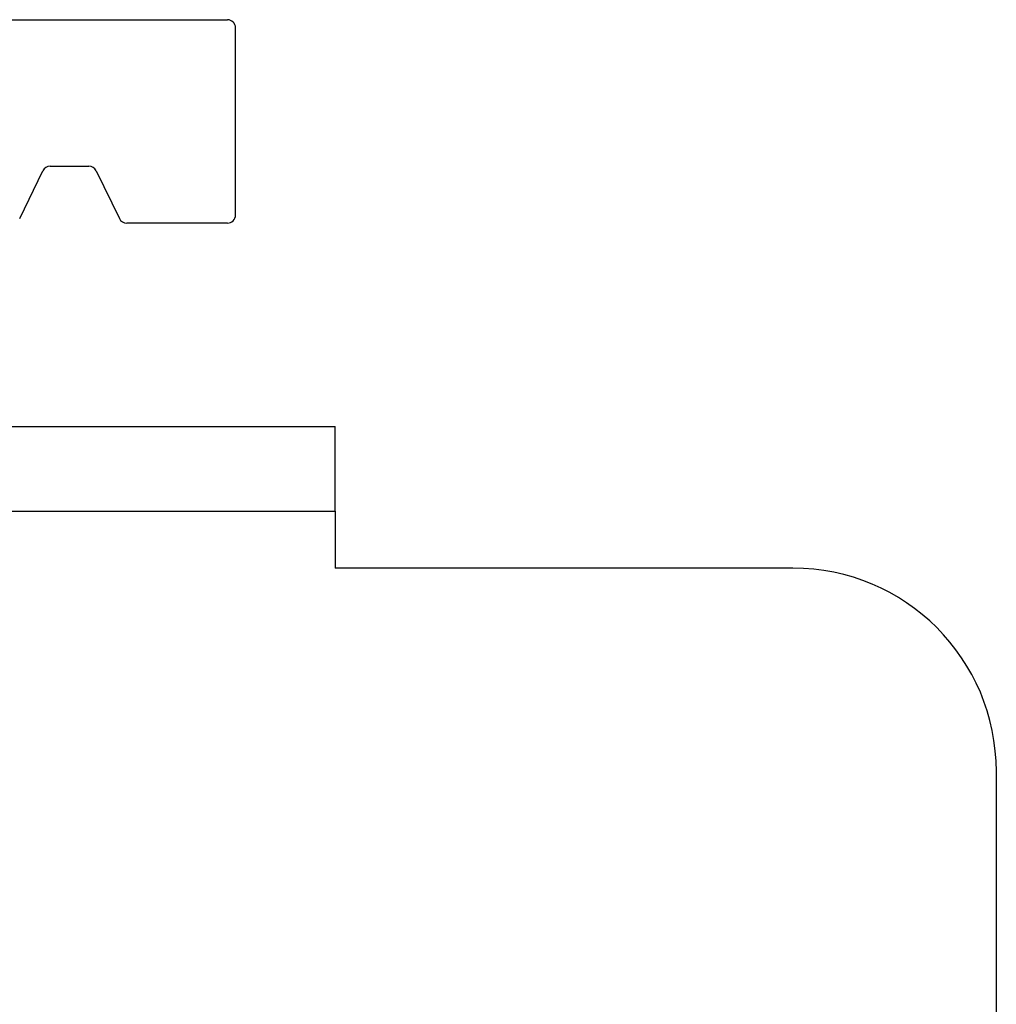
# Model space of a CAD drawing. Header units: inches. Extents: x 0 to 162, y 0 to 105.
# Tile 79 of 80: x 96.29 to 97.49, y 87.55 to 88.76. Entities that reach past the tile are written whole.
import ezdxf

# ---------------------------------------------------------------- set-up
doc = ezdxf.new("R2010")
doc.units = ezdxf.units.IN
doc.header["$LTSCALE"] = 8.904762
doc.header["$MEASUREMENT"] = 0
doc.layers.get('0').update_dxf_attribs({"linetype": 'CONTINUOUS'})

msp = doc.modelspace()

# ---------------------------------------------------------------- linework, layer by layer
at = {"color": 7, "linetype": 'Continuous'}
for p, q in [((95.5504, 88.7552), (96.5459, 88.7552)), ((96.5559, 88.5152), (96.5559, 88.7452)), ((96.3281, 88.5752), (96.3756, 88.5752)), ((96.2906, 88.5109), (96.3191, 88.5696)), ((96.3846, 88.5696), (96.4131, 88.5109)), ((96.5459, 88.5052), (96.4221, 88.5052)), ((95.0534, 88.2552), (96.6784, 88.2552)), ((96.6784, 88.1512), (96.6784, 88.2552))]:
    msp.add_line(p, q, dxfattribs=at)
at = {"color": 3, "linetype": 'Continuous'}
for p, q in [((95.0534, 88.1512), (96.6784, 88.1512)), ((96.6784, 88.1512), (96.6784, 88.0812)), ((97.2409, 88.0812), (96.6784, 88.0812)), ((97.4909, 86.3802), (97.4909, 87.8312))]:
    msp.add_line(p, q, dxfattribs=at)
at = {"color": 7, "linetype": 'Continuous'}
for centre, start, end in [((96.5459, 88.7452), 0, 90), ((96.3281, 88.5652), 90, 154.0935), ((96.3756, 88.5652), 25.9065, 90), ((96.5459, 88.5152), 270, 360), ((96.4221, 88.5152), 205.9065, 270)]:
    msp.add_arc(centre, 0.01, start, end, dxfattribs=at)
at = {"color": 3, "linetype": 'Continuous'}
msp.add_arc((97.2409, 87.8312), 0.25, 0, 90, dxfattribs=at)

doc.saveas('drawing.dxf')
